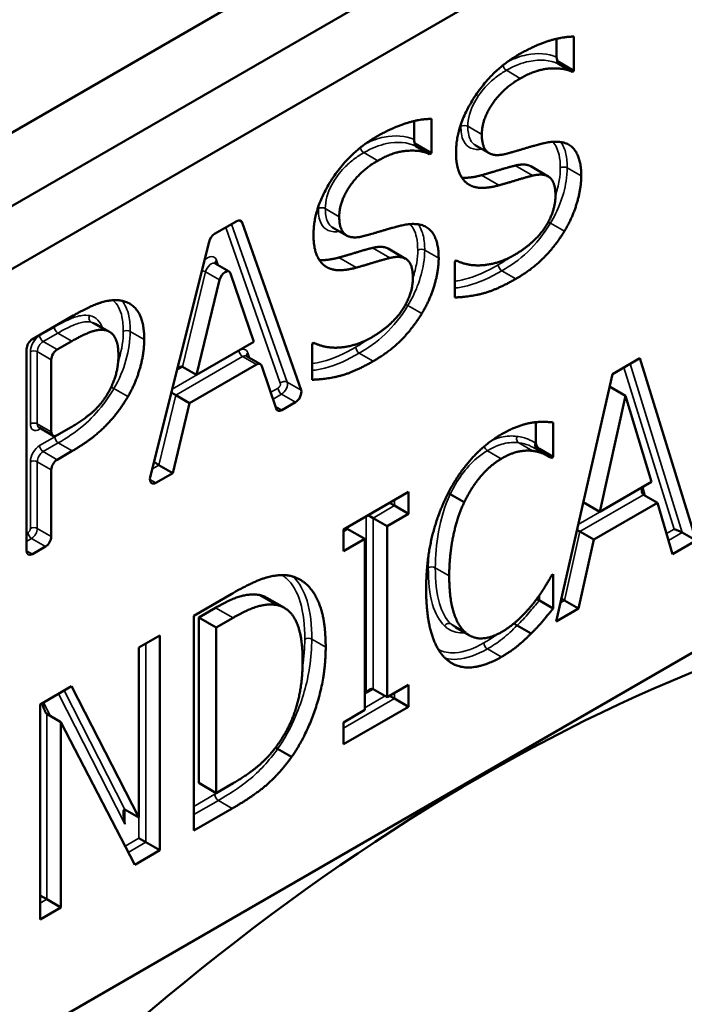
# Model space of a CAD drawing. Header units: inches. Extents: x 0 to 136, y 2 to 86.
# Tile 155 of 160: x 120.823 to 121.227, y 64.875 to 65.473. Entities that reach past the tile are written whole.
import ezdxf

# ---------------------------------------------------------------- set-up
doc = ezdxf.new("R2010")
doc.units = ezdxf.units.IN
doc.header["$LTSCALE"] = 4
doc.header["$MEASUREMENT"] = 0
doc.layers.add('Visible (ANSI)', color=7, linetype='Continuous', lineweight=50)
doc.layers.add('Visible Narrow (ANSI)', color=7, linetype='Continuous', lineweight=35)

msp = doc.modelspace()

# ---------------------------------------------------------------- linework, layer by layer
at = {"layer": 'Visible (ANSI)'}
for p, q in [((121.67834, 65.90105), (120.4851, 65.21213)), ((121.71701, 65.87872), (120.52377, 65.1898)), ((120.55691, 65.17067), (121.71701, 65.84045)), ((121.14928, 65.46141), (121.14928, 65.45028)), ((121.15988, 65.46275), (121.15988, 65.442)), ((121.15988, 65.442), (121.14978, 65.44783)), ((121.15878, 65.44136), (121.1503, 65.44626)), ((121.15988, 65.442), (121.15878, 65.44136)), ((121.06264, 65.41138), (121.06264, 65.40026)), ((121.07324, 65.41273), (121.07324, 65.39198)), ((121.07324, 65.39198), (121.06314, 65.39781)), ((121.07214, 65.39134), (121.06366, 65.39624)), ((121.1083, 65.39191), (121.09982, 65.39681)), ((121.07324, 65.39198), (121.07214, 65.39134)), ((121.14421, 65.37778), (121.1336, 65.3839)), ((121.71701, 65.36841), (120.55691, 64.69863)), ((120.94147, 65.34279), (120.95491, 65.35055)), ((120.95826, 65.3497), (120.99401, 65.24787)), ((121.02166, 65.34189), (121.01318, 65.34679)), ((120.90236, 65.19496), (120.93811, 65.33807)), ((121.05757, 65.32776), (121.04696, 65.33388)), ((121.08736, 65.32602), (121.08846, 65.32666)), ((120.95033, 65.3199), (120.94184, 65.3248)), ((121.08736, 65.30421), (121.08736, 65.32602)), ((120.94447, 65.3149), (120.9304, 65.2571)), ((120.96533, 65.27727), (120.95119, 65.31879)), ((120.8307, 65.27884), (120.85559, 65.2932)), ((120.87764, 65.28329), (120.86915, 65.28819)), ((120.82716, 65.15024), (120.82716, 65.27271)), ((120.85467, 65.27764), (120.84574, 65.27248)), ((120.9304, 65.2571), (120.96533, 65.27727)), ((121.00072, 65.276), (121.00182, 65.27664)), ((121.00072, 65.25419), (121.00072, 65.276)), ((120.96939, 65.2636), (120.9609, 65.2685)), ((121.18326, 65.25766), (121.19986, 65.26724)), ((121.19986, 65.26724), (121.23415, 65.1564)), ((120.8422, 65.26636), (120.8422, 65.22244)), ((120.9304, 65.2571), (120.92191, 65.262)), ((120.96689, 65.26335), (120.92627, 65.2399)), ((120.97893, 65.2366), (120.97025, 65.26247)), ((121.14897, 65.10723), (121.18326, 65.25766)), ((121.19124, 65.24438), (121.18151, 65.24999)), ((120.92627, 65.2399), (120.91779, 65.2448)), ((121.19124, 65.24438), (121.17565, 65.17398)), ((121.20692, 65.19203), (121.19124, 65.24438)), ((120.92627, 65.2399), (120.91601, 65.19745)), ((120.99066, 65.24055), (120.98229, 65.23572)), ((120.84324, 65.22015), (120.83475, 65.22505)), ((121.13672, 65.22839), (121.13672, 65.21584)), ((121.14732, 65.22823), (121.14732, 65.20727)), ((120.84574, 65.2204), (120.85247, 65.22429)), ((120.85494, 65.21089), (120.84574, 65.20558)), ((121.14528, 65.2072), (121.1368, 65.2121)), ((121.14732, 65.20727), (121.13884, 65.21217)), ((121.14732, 65.20727), (121.14622, 65.20664)), ((120.91601, 65.19745), (120.90752, 65.20235)), ((120.8422, 65.19945), (120.8422, 65.15892)), ((120.91601, 65.19745), (120.90571, 65.1915)), ((121.17565, 65.17398), (121.20692, 65.19203)), ((121.0197, 65.16323), (121.05931, 65.1861)), ((121.05931, 65.1861), (121.05931, 65.17276)), ((121.09314, 65.17969), (121.08465, 65.18459)), ((121.21067, 65.17937), (121.20219, 65.18427)), ((121.04775, 65.17943), (121.05082, 65.17766)), ((121.05931, 65.17276), (121.05082, 65.17766)), ((121.17565, 65.17398), (121.16552, 65.17983)), ((121.21067, 65.17937), (121.17189, 65.15698)), ((121.21984, 65.14814), (121.21067, 65.17937)), ((121.03473, 65.17191), (121.0378, 65.17014)), ((121.05931, 65.17276), (121.04629, 65.16524)), ((121.04629, 65.16524), (121.0378, 65.17014)), ((121.04629, 65.16524), (121.04629, 65.06128)), ((121.02211, 65.16353), (121.0197, 65.16214)), ((121.0197, 65.14989), (121.0197, 65.16323)), ((121.03272, 65.15741), (121.02211, 65.16353)), ((121.17189, 65.15698), (121.16341, 65.16188)), ((121.23415, 65.1564), (121.22566, 65.1613)), ((121.03272, 65.15741), (121.0197, 65.14989)), ((121.03272, 65.05345), (121.03272, 65.15741)), ((121.17189, 65.15698), (121.16263, 65.11511)), ((121.23415, 65.1564), (121.21984, 65.14814)), ((120.83866, 65.1528), (120.8307, 65.1482)), ((121.14631, 65.13533), (121.14732, 65.13592)), ((121.14732, 65.13592), (121.14732, 65.11517)), ((120.92884, 65.11077), (120.95194, 65.12411)), ((120.97954, 65.11718), (120.96893, 65.1233)), ((120.9839, 65.11552), (120.97329, 65.12164)), ((121.14732, 65.11517), (121.13884, 65.12007)), ((121.16263, 65.11511), (121.15415, 65.12001)), ((120.94207, 65.11563), (120.9318, 65.1097)), ((121.16263, 65.11511), (121.14897, 65.10723)), ((120.92884, 64.98013), (120.92884, 65.11077)), ((120.9318, 65.1097), (120.9318, 65.00912)), ((120.94241, 65.10357), (120.9318, 65.1097)), ((120.95268, 65.1095), (120.94241, 65.10357)), ((120.94241, 65.10357), (120.94241, 65.003)), ((121.09635, 65.09877), (121.08787, 65.10367)), ((121.13375, 65.09992), (121.12527, 65.10482)), ((120.89547, 65.09151), (120.90812, 65.09881)), ((120.90812, 65.09881), (120.90812, 64.96817)), ((120.89547, 64.98807), (120.89547, 65.09151)), ((120.83542, 65.05683), (120.85458, 65.0679)), ((120.85458, 65.0679), (120.89547, 64.98807)), ((121.04629, 65.06128), (121.0378, 65.06618)), ((121.04629, 65.06128), (121.05931, 65.0688)), ((121.05931, 65.0688), (121.05931, 65.05546)), ((121.04775, 65.06213), (121.05082, 65.06036)), ((121.05931, 65.05546), (121.05082, 65.06036)), ((120.83542, 64.92619), (120.83542, 65.05683)), ((121.05931, 65.05546), (121.0197, 65.03259)), ((121.0197, 65.04593), (121.03272, 65.05345)), ((120.84807, 65.04614), (120.83958, 65.05104)), ((120.8929, 64.95938), (120.84807, 65.04614)), ((120.84807, 65.04614), (120.84807, 64.9335)), ((121.0197, 65.03259), (121.0197, 65.04593)), ((120.98825, 65.02492), (120.97977, 65.02981)), ((120.94241, 65.003), (120.9318, 65.00912)), ((120.94241, 65.003), (120.95268, 65.00893)), ((120.89547, 64.98807), (120.88698, 64.99297)), ((120.95222, 64.99363), (120.92884, 64.98013)), ((120.89539, 64.97552), (120.89964, 64.97307)), ((120.90812, 64.96817), (120.8929, 64.95938)), ((120.90812, 64.96817), (120.89964, 64.97307)), ((120.83542, 64.9408), (120.83958, 64.9384)), ((120.84807, 64.9335), (120.83958, 64.9384)), ((120.84807, 64.9335), (120.83542, 64.92619))]:
    msp.add_line(p, q, dxfattribs=at)
for centre, major_axis, ratio, start_param, end_param in [((120.95491, 65.34647), (0.0025, 0.00433), 0.57735, 5.822937, 7.068583), ((120.94147, 65.3387), (-0.0025, -0.00433), 0.57735, 3.926991, 5.172637), ((120.94783, 65.31557), (0.0025, 0.00433), 0.57735, 5.815401, 8.32332), ((120.8307, 65.27475), (-0.0025, -0.00433), 0.57735, 3.926991, 5.497787), ((121.10257, 63.99209), (-0.625, -1.08253), 0.57735, 3.141593, 6.283185), ((120.84574, 65.2684), (0.0025, 0.00433), 0.57735, 0.785398, 2.356194), ((120.91899, 65.25786), (0.00304, 0.00406), 0.480046, 0.05752, 1.020805), ((120.96689, 65.25927), (0.0025, 0.00433), 0.57735, 5.811691, 7.068583), ((120.91625, 65.24636), (0.00261, -0.00195), 0.13372, 4.424543, 5.440534), ((120.99066, 65.24463), (0.0025, 0.00433), 0.57735, 3.926991, 5.822937), ((120.98229, 65.2398), (-0.0025, -0.00433), 0.57735, 5.811691, 7.068583), ((120.84574, 65.22448), (-0.0025, -0.00433), 0.57735, 5.497787, 7.068583), ((121.13884, 65.21462), (0.0015, -0.0026), 0.57735, 3.926991, 5.497787), ((120.84574, 65.20149), (0.0025, 0.00433), 0.57735, 0.785398, 2.356194), ((120.90598, 65.20391), (-0.00261, 0.00195), 0.13372, 1.164508, 2.298942), ((120.90571, 65.19559), (-0.0025, -0.00433), 0.57735, 5.172637, 7.068583), ((121.20378, 65.18764), (-0.00139, -0.00347), 0.651657, 4.618985, 6.189782), ((120.83866, 65.15688), (0.0025, 0.00433), 0.57735, 3.926991, 5.497787), ((121.16182, 65.16341), (0.00264, -0.00193), 0.121624, 4.752313, 5.444285), ((121.2228, 65.1621), (-0.00356, 0.00139), 0.123934, 3.828395, 5.399191), ((120.8307, 65.15228), (-0.0025, -0.00433), 0.57735, 5.497787, 7.068583), ((121.15256, 65.12154), (-0.00264, 0.00193), 0.121624, 1.518605, 2.302693), ((121.03568, 65.06251), (0.00212, 0.00367), 0.57735, 0, 1.570796), ((120.83746, 65.06101), (0.00244, -0.01004), 0.173898, 5.027821, 6.118712), ((120.8891, 64.98293), (-0.00244, 0.01011), 0.173048, 6.120073, 7.690869)]:
    msp.add_ellipse(centre, major_axis=major_axis, ratio=ratio, start_param=start_param, end_param=end_param, dxfattribs=at)
for points in [[(121.12623, 65.45179), (121.13577, 65.4573), (121.15264, 65.4627), (121.15988, 65.46275)], [(121.08819, 65.39245), (121.08819, 65.40833), (121.10964, 65.44221), (121.12623, 65.45179)], [(121.15878, 65.44136), (121.15337, 65.44396), (121.1365, 65.44269), (121.12724, 65.43734)], [(121.12724, 65.43734), (121.11679, 65.43131), (121.10386, 65.41252), (121.10386, 65.40331)], [(121.03959, 65.40177), (121.04913, 65.40728), (121.066, 65.41268), (121.07324, 65.41273)], [(121.00155, 65.34243), (121.00155, 65.35831), (121.023, 65.39219), (121.03959, 65.40177)], [(121.10386, 65.40331), (121.10386, 65.39505), (121.11147, 65.3896), (121.11863, 65.3915)], [(121.14182, 65.39801), (121.15346, 65.40061), (121.16428, 65.39023), (121.16428, 65.37806)], [(121.07214, 65.39134), (121.06673, 65.39394), (121.04986, 65.39267), (121.0406, 65.38732)], [(121.09552, 65.37308), (121.09204, 65.37541), (121.08819, 65.38483), (121.08819, 65.39245)], [(121.11863, 65.3915), (121.12339, 65.39277), (121.13724, 65.39695), (121.14182, 65.39801)], [(121.0406, 65.38732), (121.03015, 65.38129), (121.01722, 65.36249), (121.01722, 65.35328)], [(121.12406, 65.38434), (121.11884, 65.38302), (121.11013, 65.38032), (121.10362, 65.37846)], [(121.1336, 65.3839), (121.13026, 65.38583), (121.12406, 65.38434)], [(121.13467, 65.37822), (121.12944, 65.37689), (121.12073, 65.37419), (121.11422, 65.37234)], [(121.14861, 65.36625), (121.14861, 65.37409), (121.14191, 65.37996), (121.13467, 65.37822)], [(121.16428, 65.37806), (121.16428, 65.37033), (121.15887, 65.35238), (121.15401, 65.34439)], [(121.11422, 65.37234), (121.10836, 65.37075), (121.0991, 65.3708), (121.09552, 65.37308)], [(121.12339, 65.32989), (121.13586, 65.33709), (121.14861, 65.35641), (121.14861, 65.36625)], [(121.01722, 65.35328), (121.01722, 65.34503), (121.02483, 65.33957), (121.03198, 65.34148)], [(121.03198, 65.34148), (121.03675, 65.34275), (121.0506, 65.34693), (121.05518, 65.34799)], [(121.05518, 65.34799), (121.06682, 65.35058), (121.07764, 65.34021), (121.07764, 65.32803)], [(121.00888, 65.32306), (121.0054, 65.32539), (121.00155, 65.33481), (121.00155, 65.34243)], [(121.15401, 65.34439), (121.14861, 65.33555), (121.13485, 65.32147), (121.12449, 65.31549)], [(121.03742, 65.33432), (121.0322, 65.33299), (121.02349, 65.33029), (121.01698, 65.32844)], [(121.04696, 65.33388), (121.04361, 65.33581), (121.03742, 65.33432)], [(121.04803, 65.32819), (121.0428, 65.32687), (121.03409, 65.32417), (121.02758, 65.32232)], [(121.06196, 65.31623), (121.06196, 65.32406), (121.05527, 65.32994), (121.04803, 65.32819)], [(121.07764, 65.32803), (121.07764, 65.32031), (121.07223, 65.30236), (121.06737, 65.29437)], [(121.08846, 65.32666), (121.09589, 65.3229), (121.11468, 65.32486), (121.12339, 65.32989)], [(121.02758, 65.32232), (121.02172, 65.32073), (121.01246, 65.32078), (121.00888, 65.32306)], [(121.03675, 65.27987), (121.04922, 65.28706), (121.06196, 65.30638), (121.06196, 65.31623)], [(121.12449, 65.31549), (121.11221, 65.3084), (121.09497, 65.30437), (121.08736, 65.30421)], [(120.85559, 65.2932), (120.86567, 65.29903), (120.87979, 65.30337), (120.8852, 65.30215)], [(120.8852, 65.30215), (120.89153, 65.30083), (120.89868, 65.28961), (120.89868, 65.2787)], [(121.06737, 65.29437), (121.06196, 65.28553), (121.04821, 65.27145), (121.03785, 65.26547)], [(120.87484, 65.28431), (120.87126, 65.285), (120.86173, 65.28172), (120.85467, 65.27764)], [(120.883, 65.26912), (120.883, 65.2759), (120.87897, 65.28352), (120.87484, 65.28431)], [(120.89868, 65.2787), (120.89868, 65.27023), (120.89345, 65.25197), (120.88878, 65.24398)], [(121.00182, 65.27664), (121.00925, 65.27288), (121.02804, 65.27484), (121.03675, 65.27987)], [(121.03785, 65.26547), (121.02557, 65.25837), (121.00833, 65.25435), (121.00072, 65.25419)], [(120.88878, 65.24398), (120.88291, 65.23392), (120.86705, 65.21788), (120.85494, 65.21089)], [(121.11587, 65.22109), (121.12101, 65.22405), (121.12999, 65.22733), (121.13375, 65.22802)], [(121.13375, 65.22802), (121.13705, 65.22855), (121.14393, 65.2286), (121.14732, 65.22823)], [(121.08278, 65.18398), (121.08883, 65.19626), (121.10551, 65.2151), (121.11587, 65.22109)], [(121.13476, 65.21092), (121.13091, 65.21145), (121.12174, 65.20965), (121.11569, 65.20616)], [(121.14622, 65.20664), (121.14448, 65.20775), (121.1388, 65.21039), (121.13476, 65.21092)], [(121.11569, 65.20616), (121.10918, 65.2024), (121.09754, 65.1888), (121.09314, 65.17969)], [(121.07003, 65.12686), (121.07003, 65.14327), (121.07654, 65.17138), (121.08278, 65.18398)], [(121.09314, 65.17969), (121.08883, 65.17053), (121.08406, 65.14756), (121.08406, 65.13496)], [(120.95194, 65.12411), (120.96634, 65.13242), (120.98266, 65.13634), (120.98834, 65.13475)], [(121.08406, 65.13496), (121.08406, 65.12152), (121.0891, 65.10506), (121.0935, 65.10093)], [(121.13549, 65.11861), (121.13925, 65.12353), (121.14475, 65.13242), (121.14631, 65.13533)], [(120.98834, 65.13475), (120.99815, 65.13205), (121.00897, 65.11067), (121.00897, 65.09161)], [(120.96893, 65.1233), (120.96353, 65.12431), (120.95124, 65.12092), (120.94207, 65.11563)], [(120.97329, 65.12164), (120.97129, 65.12279), (120.96893, 65.1233)], [(121.08287, 65.08388), (121.07673, 65.08881), (121.07003, 65.11035), (121.07003, 65.12686)], [(120.97954, 65.11718), (120.97413, 65.11818), (120.96185, 65.1148), (120.95268, 65.1095)], [(120.99494, 65.08372), (120.99494, 65.09876), (120.98715, 65.11554), (120.97954, 65.11718)], [(121.11569, 65.10072), (121.12156, 65.1041), (121.13155, 65.11358), (121.13549, 65.11861)], [(121.14732, 65.11517), (121.14393, 65.1112), (121.13806, 65.1041), (121.13375, 65.09992)], [(121.0935, 65.10093), (121.09772, 65.0969), (121.10927, 65.09701), (121.11569, 65.10072)], [(121.13375, 65.09992), (121.12935, 65.09548), (121.12174, 65.08918), (121.11569, 65.08568)], [(121.00897, 65.09161), (121.00897, 65.07372), (120.99769, 65.03841), (120.98825, 65.02492)], [(120.98083, 65.03386), (120.98788, 65.04408), (120.99494, 65.06848), (120.99494, 65.08372)], [(121.11569, 65.08568), (121.1057, 65.07991), (121.08892, 65.0788), (121.08287, 65.08388)], [(120.95268, 65.00893), (120.96176, 65.01417), (120.97523, 65.02566), (120.98083, 65.03386)], [(120.98825, 65.02492), (120.98055, 65.01422), (120.9646, 65.00078), (120.95222, 64.99363)]]:
    msp.add_open_spline(points, degree=2, dxfattribs=at)
for points, degree, knots in [([(121.14928, 65.45028), (121.14928, 65.44972), (121.14937, 65.44911), (121.14962, 65.44826), (121.1497, 65.44804), (121.14978, 65.44783)], 3, [0, 0, 0, 0, 0.005166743, 0.005166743, 0.007047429, 0.007047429, 0.007047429, 0.007047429]), ([(121.14978, 65.44783), (121.1497, 65.44764), (121.14965, 65.44745), (121.14965, 65.44708), (121.14969, 65.44689), (121.14986, 65.44662), (121.14993, 65.44654), (121.1501, 65.44639), (121.15019, 65.44633), (121.1503, 65.44626)], 3, [0.008028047, 0.008028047, 0.008028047, 0.008028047, 0.011009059, 0.011009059, 0.014215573, 0.014215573, 0.015707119, 0.015707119, 0.017162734, 0.017162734, 0.017162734, 0.017162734]), ([(121.06264, 65.40026), (121.06264, 65.3997), (121.06273, 65.39908), (121.06298, 65.39824), (121.06306, 65.39802), (121.06314, 65.39781)], 3, [0, 0, 0, 0, 0.005166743, 0.005166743, 0.007047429, 0.007047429, 0.007047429, 0.007047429]), ([(121.06314, 65.39781), (121.06306, 65.39762), (121.06301, 65.39743), (121.06301, 65.39706), (121.06305, 65.39687), (121.06322, 65.3966), (121.06329, 65.39652), (121.06346, 65.39637), (121.06355, 65.3963), (121.06366, 65.39624)], 3, [0.008028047, 0.008028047, 0.008028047, 0.008028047, 0.011009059, 0.011009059, 0.014215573, 0.014215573, 0.015707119, 0.015707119, 0.017162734, 0.017162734, 0.017162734, 0.017162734]), ([(121.10362, 65.37846), (121.09775, 65.37688), (121.09242, 65.37691), (121.09175, 65.37696)], 2, [0, 0, 0, 1, 1.150557, 1.150557, 1.150557]), ([(121.01698, 65.32844), (121.01111, 65.32685), (121.00578, 65.32688), (121.00511, 65.32694)], 2, [0, 0, 0, 1, 1.150557, 1.150557, 1.150557]), ([(120.94178, 65.32485), (120.94178, 65.32485), (120.94178, 65.32485), (120.94178, 65.32485), (120.94179, 65.32484), (120.94181, 65.32482), (120.94183, 65.32481), (120.94184, 65.3248)], 3, [0.5818985, 0.5818985, 0.5818985, 0.5818985, 0.5982845, 0.5982845, 0.6918413, 0.6918413, 0.7853982, 0.7853982, 0.7853982, 0.7853982]), ([(120.87661, 65.24609), (120.87998, 65.25194), (120.883, 65.26287), (120.883, 65.26912)], 2, [0.003912, 0.003912, 0.003912, 1, 2, 2, 2]), ([(120.96084, 65.26854), (120.96084, 65.26854), (120.96084, 65.26854), (120.96084, 65.26854), (120.96085, 65.26853), (120.96087, 65.26852), (120.96089, 65.2685), (120.9609, 65.2685)], 3, [0.5818985, 0.5818985, 0.5818985, 0.5818985, 0.5968006, 0.5968006, 0.6910994, 0.6910994, 0.7853982, 0.7853982, 0.7853982, 0.7853982]), ([(120.85247, 65.22429), (120.86164, 65.22958), (120.87289, 65.23946), (120.87656, 65.246)], 2, [0, 0, 0, 1, 1.996557, 1.996557, 1.996557]), ([(120.87661, 65.24609), (120.8766, 65.24607), (120.87659, 65.24606), (120.87657, 65.24603), (120.87656, 65.24601), (120.87656, 65.246)], 3, [0, 0, 0, 0, 0.0001331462, 0.0001331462, 0.0002662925, 0.0002662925, 0.0002662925, 0.0002662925]), ([(120.83475, 65.22505), (120.83472, 65.22506), (120.8347, 65.22507), (120.83468, 65.22508), (120.83468, 65.22508), (120.83468, 65.22508)], 3, [3.9269908, 3.9269908, 3.9269908, 3.9269908, 4.0840704, 4.0840704, 4.1304904, 4.1304904, 4.1304904, 4.1304904]), ([(121.13651, 65.21573), (121.13651, 65.21572), (121.13651, 65.21571), (121.13644, 65.21548), (121.13639, 65.21525), (121.13634, 65.21477), (121.13633, 65.21453), (121.13636, 65.21388), (121.13643, 65.21347), (121.13668, 65.21274), (121.13684, 65.21242), (121.13718, 65.21198), (121.13733, 65.21183), (121.13748, 65.21171)], 3, [-0.00006022, -0.00006022, -0.00006022, -0.00006022, 0, 0, 0.00186689, 0.00186689, 0.00372129, 0.00372129, 0.00684471, 0.00684471, 0.00971839, 0.00971839, 0.01153091, 0.01153091, 0.01153091, 0.01153091]), ([(121.08341, 65.18525), (121.08352, 65.1852), (121.08362, 65.18515), (121.08406, 65.18492), (121.08438, 65.18475), (121.08465, 65.18459)], 3, [0.008084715, 0.008084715, 0.008084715, 0.008084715, 0.008975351, 0.008975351, 0.011951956, 0.011951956, 0.011951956, 0.011951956]), ([(121.13717, 65.12084), (121.13746, 65.12073), (121.13775, 65.12061), (121.13833, 65.12034), (121.1386, 65.1202), (121.13884, 65.12007)], 3, [0.008021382, 0.008021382, 0.008021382, 0.008021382, 0.010429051, 0.010429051, 0.013004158, 0.013004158, 0.013004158, 0.013004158]), ([(121.12359, 65.10621), (121.12385, 65.10593), (121.12412, 65.10566), (121.1247, 65.10519), (121.12499, 65.10498), (121.12527, 65.10482)], 3, [-0.005892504, -0.005892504, -0.005892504, -0.005892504, -0.002976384, -0.002976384, 0, 0, 0, 0]), ([(120.9785, 65.03062), (120.97862, 65.03054), (120.97875, 65.03046), (120.97918, 65.03016), (120.97949, 65.02997), (120.97977, 65.02981)], 3, [-0.004120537, -0.004120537, -0.004120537, -0.004120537, -0.002976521, -0.002976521, 0, 0, 0, 0])]:
    msp.add_open_spline(points, degree=degree, knots=knots, dxfattribs=at)
at = {"layer": 'Visible Narrow (ANSI)'}
for p, q in [((121.12724, 65.43734), (121.11876, 65.44224)), ((121.10386, 65.40331), (121.09538, 65.4082)), ((121.0406, 65.38732), (121.03212, 65.39222)), ((121.13467, 65.37822), (121.12406, 65.38434)), ((121.16428, 65.37806), (121.1558, 65.38296)), ((121.11422, 65.37234), (121.10362, 65.37846)), ((121.01722, 65.35328), (121.00874, 65.35818)), ((120.95604, 65.35099), (120.95826, 65.3497)), ((120.94818, 65.34666), (120.9814, 65.25205)), ((120.98553, 65.25277), (120.95182, 65.34877)), ((121.15401, 65.34439), (121.14553, 65.34929)), ((121.04803, 65.32819), (121.03742, 65.33432)), ((121.07764, 65.32803), (121.06916, 65.33293)), ((120.94364, 65.32376), (120.9426, 65.32684)), ((121.02758, 65.32232), (121.01698, 65.32844)), ((120.92191, 65.262), (120.93598, 65.3198)), ((120.93598, 65.3198), (120.94447, 65.3149)), ((121.12449, 65.31549), (121.11601, 65.32039)), ((121.06737, 65.29437), (121.05889, 65.29927)), ((120.84406, 65.28622), (120.83513, 65.28106)), ((120.87484, 65.28431), (120.86635, 65.28921)), ((120.83725, 65.27738), (120.84618, 65.28254)), ((120.85467, 65.27764), (120.84618, 65.28254)), ((120.89868, 65.2787), (120.89019, 65.2836)), ((120.84574, 65.27248), (120.83725, 65.27738)), ((120.82947, 65.27126), (120.82947, 65.22734)), ((120.83371, 65.22734), (120.83371, 65.27126)), ((120.83371, 65.27126), (120.8422, 65.26636)), ((120.95628, 65.27192), (120.91574, 65.24852)), ((120.91779, 65.2448), (120.9584, 65.26825)), ((120.9584, 65.26825), (120.96689, 65.26335)), ((120.96268, 65.26747), (120.96166, 65.27051)), ((121.03785, 65.26547), (121.02937, 65.27037)), ((120.91864, 65.26011), (120.92191, 65.262)), ((121.19025, 65.2617), (121.22068, 65.16332)), ((121.22566, 65.1613), (121.19394, 65.26383)), ((120.88878, 65.24398), (120.88029, 65.24888)), ((120.98006, 65.24913), (120.97559, 65.24655)), ((120.99401, 65.24787), (120.98553, 65.25277)), ((120.90752, 65.20235), (120.91779, 65.2448)), ((120.97697, 65.24244), (120.98218, 65.24545)), ((120.98218, 65.24545), (120.99066, 65.24055)), ((120.98229, 65.23572), (120.97849, 65.23792)), ((120.8422, 65.22244), (120.83371, 65.22734)), ((120.83513, 65.22407), (120.83579, 65.22445)), ((120.84434, 65.21947), (120.83513, 65.21415)), ((120.83725, 65.21048), (120.84646, 65.21579)), ((120.85494, 65.21089), (120.84646, 65.21579)), ((121.13476, 65.21092), (121.12628, 65.21582)), ((121.13672, 65.21584), (121.13651, 65.21573)), ((120.84574, 65.20558), (120.83725, 65.21048)), ((121.11569, 65.20616), (121.10721, 65.21106)), ((121.13776, 65.21155), (121.13884, 65.21217)), ((120.82947, 65.20435), (120.82947, 65.16382)), ((120.83371, 65.16382), (120.83371, 65.20435)), ((120.83371, 65.20435), (120.8422, 65.19945)), ((120.90365, 65.20011), (120.90752, 65.20235)), ((120.90571, 65.1915), (120.90217, 65.19354)), ((121.20166, 65.18887), (121.16242, 65.16621)), ((121.20318, 65.1837), (121.20166, 65.18887)), ((121.16341, 65.16188), (121.20219, 65.18427)), ((121.0378, 65.17014), (121.05082, 65.17766)), ((121.05082, 65.17766), (121.05082, 65.1812)), ((121.03356, 65.17123), (121.03356, 65.06373)), ((121.0378, 65.06618), (121.0378, 65.17014)), ((120.82806, 65.16137), (120.82716, 65.16085)), ((120.8422, 65.15892), (120.83371, 65.16382)), ((121.15415, 65.12001), (121.16341, 65.16188)), ((121.22068, 65.16332), (121.21615, 65.16071)), ((121.21738, 65.15652), (121.22566, 65.1613)), ((120.82716, 65.15595), (120.83018, 65.15769)), ((120.83018, 65.15769), (120.83866, 65.1528)), ((120.8307, 65.1482), (120.82716, 65.15024)), ((121.08406, 65.13496), (121.07558, 65.13986)), ((121.13884, 65.12007), (121.13884, 65.12317)), ((121.15154, 65.11851), (121.15415, 65.12001)), ((120.95268, 65.1095), (120.94207, 65.11563)), ((121.0935, 65.10093), (121.08502, 65.10583)), ((120.89964, 64.97307), (120.89964, 65.09391)), ((121.00897, 65.09161), (121.00049, 65.09651)), ((121.11569, 65.08568), (121.10721, 65.09058)), ((120.84648, 65.06322), (120.88698, 64.98416)), ((120.88698, 64.99297), (120.84997, 65.06523)), ((121.03356, 65.06373), (121.0378, 65.06618)), ((121.05082, 65.06036), (121.05082, 65.0639)), ((120.84178, 65.04977), (120.83751, 65.05804)), ((121.0197, 65.04239), (121.05082, 65.06036)), ((121.04511, 65.06196), (121.03272, 65.0548)), ((120.83958, 64.9384), (120.83958, 65.05104)), ((120.94161, 65.0022), (120.92884, 64.99483)), ((120.92884, 64.98993), (120.94373, 64.99853)), ((120.95222, 64.99363), (120.94373, 64.99853)), ((120.88698, 64.98416), (120.88698, 64.99297)), ((120.89539, 64.98812), (120.89539, 64.97552)), ((120.89539, 64.97552), (120.88705, 64.9707)), ((120.889, 64.96693), (120.89964, 64.97307)), ((120.83542, 64.93599), (120.83958, 64.9384))]:
    msp.add_line(p, q, dxfattribs=at)
for centre, major_axis, ratio, start_param, end_param in [((121.11876, 65.44469), (0.0015, -0.0026), 0.57735, 4.167728, 5.497787), ((121.09326, 65.40698), (0.003, 0), 0.57735, 0.785398, 2.356194), ((121.03212, 65.39467), (0.0015, -0.0026), 0.57735, 4.167728, 5.497787), ((121.15368, 65.38173), (0.003, 0), 0.57735, 0.785398, 2.356194), ((121.00662, 65.35696), (0.003, 0), 0.57735, 0.785398, 2.356194), ((121.06704, 65.33171), (0.003, 0), 0.57735, 0.785398, 2.356194), ((120.93722, 65.3217), (0.004, 0.00693), 0.57735, 5.815401, 7.420029), ((120.94472, 65.32561), (-0.00284, -0.00097), 0.72878, 5.280056, 6.206178), ((120.93397, 65.3194), (0.00291, -0.00071), 0.369298, 0.900438, 1.736755), ((120.93934, 65.32047), (0.0025, 0.00433), 0.57735, 0, 2.040135), ((121.11601, 65.32284), (0.0015, -0.0026), 0.57735, 3.926991, 5.497787), ((120.86753, 65.29193), (-0.00057, -0.00295), 0.800641, 4.441839, 6.012636), ((120.84618, 65.28499), (0.0015, -0.0026), 0.57735, 3.926991, 5.497787), ((120.83513, 65.27453), (-0.004, -0.00693), 0.57735, 3.926991, 5.497787), ((120.83725, 65.27983), (0.0015, -0.0026), 0.57735, 3.926991, 5.497787), ((120.88807, 65.28238), (0.003, 0), 0.57735, 0.785398, 2.356194), ((120.83725, 65.2733), (0.0025, 0.00433), 0.57735, 0.785398, 2.356194), ((120.95628, 65.26539), (0.004, 0.00693), 0.57735, 5.811691, 7.068583), ((121.02937, 65.27282), (0.0015, -0.0026), 0.57735, 3.926991, 5.497787), ((120.83159, 65.27003), (0.003, 0), 0.57735, 0.785398, 2.356194), ((120.9584, 65.2707), (0.0015, -0.0026), 0.57735, 3.926991, 5.497787), ((120.9584, 65.26417), (0.0025, 0.00433), 0.57735, 0, 0.785398), ((120.96378, 65.26929), (-0.00284, -0.00095), 0.727409, 5.283375, 6.203713), ((120.8788, 65.24977), (0.00259, -0.00151), 0.008084, 4.640213, 5.327892), ((120.98006, 65.25076), (-0.001, -0.00173), 0.57735, 0.785398, 2.681345), ((120.98218, 65.2479), (0.0015, -0.0026), 0.57735, 3.926991, 5.497787), ((120.98352, 65.25083), (0.00283, 0.00099), 0.731534, 0.560862, 2.131659), ((120.98218, 65.24953), (0.0025, 0.00433), 0.57735, 3.926991, 5.822937), ((120.83159, 65.22611), (-0.003, 0), 0.57735, 3.926991, 5.497787), ((120.83513, 65.2306), (-0.004, -0.00693), 0.57735, 5.497787, 7.068583), ((120.83725, 65.22938), (-0.0025, -0.00433), 0.57735, 5.497787, 6.283185), ((120.83725, 65.22285), (-0.0015, 0.0026), 0.57735, 0.470579, 0.785398), ((120.84646, 65.21824), (-0.0015, 0.0026), 0.57735, 0.785398, 2.356194), ((120.83513, 65.20762), (-0.004, -0.00693), 0.57735, 3.926991, 5.497787), ((120.83725, 65.21293), (0.0015, -0.0026), 0.57735, 3.926991, 5.497787), ((121.10721, 65.21351), (0.0015, -0.0026), 0.57735, 4.349315, 5.497787), ((120.83725, 65.20639), (0.0025, 0.00433), 0.57735, 0.785398, 2.356194), ((120.83159, 65.20313), (0.003, 0), 0.57735, 0.785398, 2.356194), ((120.82806, 65.163), (-0.001, -0.00173), 0.57735, 0.785398, 2.356194), ((120.83018, 65.16014), (0.0015, -0.0026), 0.57735, 3.926991, 5.497787), ((120.83159, 65.16259), (0.003, 0), 0.57735, 0.785398, 2.356194), ((120.83018, 65.16178), (0.0025, 0.00433), 0.57735, 3.926991, 5.497787), ((121.07345, 65.13864), (0.003, 0), 0.57735, 0.785398, 2.356194), ((120.99837, 65.09529), (0.003, 0), 0.57735, 0.785398, 2.356194), ((121.10721, 65.09303), (0.0015, -0.0026), 0.57735, 3.926991, 5.497787), ((120.94373, 65.00098), (0.0015, -0.0026), 0.57735, 3.926991, 5.497787), ((121.66825, 63.66549), (0.625, 1.08253), 0.57735, 0, 3.141593)]:
    msp.add_ellipse(centre, major_axis=major_axis, ratio=ratio, start_param=start_param, end_param=end_param, dxfattribs=at)
for points, knots in [([(121.14928, 65.45028), (121.14409, 65.45264), (121.13781, 65.45294), (121.12747, 65.45091), (121.12358, 65.44952), (121.1197, 65.44757)], [-0.1275818, -0.1275818, -0.1275818, -0.1275818, -0.0526793, -0.0526793, -0.0109771, -0.0109771, -0.0109771, -0.0109771]), ([(121.11876, 65.44224), (121.12343, 65.44494), (121.12817, 65.44682), (121.1391, 65.44897), (121.14535, 65.44864), (121.1503, 65.44626)], [0, 0, 0, 0, 0.0526793, 0.0526793, 0.12919, 0.12919, 0.12919, 0.12919]), ([(121.09538, 65.4082), (121.09538, 65.41276), (121.09672, 65.4179), (121.10138, 65.42651), (121.10408, 65.4301), (121.10882, 65.43501), (121.11076, 65.43673), (121.11473, 65.43976), (121.11675, 65.44108), (121.11876, 65.44224)], [0, 0, 0, 0, 0.0471033, 0.0471033, 0.0837339, 0.0837339, 0.1068683, 0.1068683, 0.1295221, 0.1295221, 0.1295221, 0.1295221]), ([(121.09114, 65.4082), (121.09114, 65.40663), (121.09123, 65.4051), (121.09172, 65.40196), (121.09217, 65.40041), (121.09382, 65.39714), (121.09532, 65.39576), (121.09919, 65.39408), (121.10164, 65.39393), (121.10421, 65.39428)], [-0.09956028, -0.09956028, -0.09956028, -0.09956028, -0.08489732, -0.08489732, -0.06750063, -0.06750063, -0.04185291, -0.04185291, -0.01227004, -0.01227004, -0.01227004, -0.01227004]), ([(121.09982, 65.39681), (121.0986, 65.39753), (121.0976, 65.39858), (121.09631, 65.40114), (121.09591, 65.40251), (121.09547, 65.40534), (121.09538, 65.40675), (121.09538, 65.4082)], [0.04636074, 0.04636074, 0.04636074, 0.04636074, 0.06750063, 0.06750063, 0.08489732, 0.08489732, 0.09956028, 0.09956028, 0.09956028, 0.09956028]), ([(121.03212, 65.39222), (121.03679, 65.39492), (121.04153, 65.3968), (121.05245, 65.39895), (121.05871, 65.39861), (121.06366, 65.39624)], [0, 0, 0, 0, 0.0526793, 0.0526793, 0.12919, 0.12919, 0.12919, 0.12919]), ([(121.06264, 65.40026), (121.05745, 65.40261), (121.05117, 65.40292), (121.04083, 65.40089), (121.03694, 65.39949), (121.03306, 65.39755)], [-0.1275818, -0.1275818, -0.1275818, -0.1275818, -0.0526793, -0.0526793, -0.0109771, -0.0109771, -0.0109771, -0.0109771]), ([(121.14687, 65.3988), (121.14876, 65.39686), (121.15007, 65.3941), (121.15133, 65.38844), (121.15156, 65.38574), (121.15156, 65.38296)], [-0.0607082, -0.0607082, -0.0607082, -0.0607082, -0.02596727, -0.02596727, 0, 0, 0, 0]), ([(121.1558, 65.38296), (121.1558, 65.38589), (121.15556, 65.38877), (121.15435, 65.39419), (121.1533, 65.3967), (121.15183, 65.39868)], [0, 0, 0, 0, 0.02596727, 0.02596727, 0.05403039, 0.05403039, 0.05403039, 0.05403039]), ([(121.00874, 65.35818), (121.00874, 65.36274), (121.01008, 65.36788), (121.01474, 65.37649), (121.01744, 65.38008), (121.02218, 65.38499), (121.02412, 65.38671), (121.02809, 65.38974), (121.03011, 65.39106), (121.03212, 65.39222)], [0, 0, 0, 0, 0.0471033, 0.0471033, 0.0837339, 0.0837339, 0.1068683, 0.1068683, 0.1295221, 0.1295221, 0.1295221, 0.1295221]), ([(121.14553, 65.34929), (121.1478, 65.35302), (121.14976, 65.35702), (121.1531, 65.3657), (121.15437, 65.3703), (121.15557, 65.37763), (121.1558, 65.38037), (121.1558, 65.38296)], [0, 0, 0, 0, 0.03099975, 0.03099975, 0.06708177, 0.06708177, 0.08963303, 0.08963303, 0.08963303, 0.08963303]), ([(121.15156, 65.38296), (121.15156, 65.38054), (121.15134, 65.37798), (121.1504, 65.37227), (121.14964, 65.36914), (121.14861, 65.36598)], [-0.08963303, -0.08963303, -0.08963303, -0.08963303, -0.06708177, -0.06708177, -0.04086358, -0.04086358, -0.04086358, -0.04086358]), ([(121.0045, 65.35818), (121.0045, 65.35661), (121.00459, 65.35508), (121.00508, 65.35194), (121.00553, 65.35039), (121.00718, 65.34712), (121.00868, 65.34573), (121.01255, 65.34406), (121.015, 65.34391), (121.01757, 65.34425)], [-0.09956028, -0.09956028, -0.09956028, -0.09956028, -0.08489732, -0.08489732, -0.06750063, -0.06750063, -0.04185291, -0.04185291, -0.01227004, -0.01227004, -0.01227004, -0.01227004]), ([(121.01318, 65.34679), (121.01196, 65.34751), (121.01096, 65.34856), (121.00967, 65.35112), (121.00927, 65.35249), (121.00883, 65.35532), (121.00874, 65.35673), (121.00874, 65.35818)], [0.04636074, 0.04636074, 0.04636074, 0.04636074, 0.06750063, 0.06750063, 0.08489732, 0.08489732, 0.09956028, 0.09956028, 0.09956028, 0.09956028]), ([(121.06023, 65.34878), (121.06212, 65.34684), (121.06343, 65.34408), (121.06469, 65.33842), (121.06491, 65.33572), (121.06491, 65.33293)], [-0.0607082, -0.0607082, -0.0607082, -0.0607082, -0.02596727, -0.02596727, 0, 0, 0, 0]), ([(121.06916, 65.33293), (121.06916, 65.33587), (121.06892, 65.33874), (121.06771, 65.34417), (121.06666, 65.34667), (121.06519, 65.34866)], [0, 0, 0, 0, 0.02596727, 0.02596727, 0.05403039, 0.05403039, 0.05403039, 0.05403039]), ([(121.11601, 65.32039), (121.1212, 65.32339), (121.12659, 65.327), (121.13687, 65.33682), (121.14159, 65.34286), (121.14553, 65.34929)], [0, 0, 0, 0, 0.0544721, 0.0544721, 0.1089441, 0.1089441, 0.1089441, 0.1089441]), ([(121.14553, 65.34929), (121.14525, 65.34945), (121.14494, 65.34963), (121.14448, 65.34991), (121.14436, 65.34998), (121.14423, 65.35006)], [0, 0, 0, 0, 0.25, 0.25, 0.3450291, 0.3450291, 0.3450291, 0.3450291]), ([(121.05889, 65.29927), (121.06116, 65.303), (121.06312, 65.307), (121.06646, 65.31568), (121.06773, 65.32028), (121.06893, 65.32761), (121.06916, 65.33035), (121.06916, 65.33293)], [0, 0, 0, 0, 0.03099975, 0.03099975, 0.06708177, 0.06708177, 0.08963303, 0.08963303, 0.08963303, 0.08963303]), ([(121.06491, 65.33293), (121.06491, 65.33052), (121.0647, 65.32795), (121.06376, 65.32225), (121.06299, 65.31911), (121.06197, 65.31596)], [-0.08963303, -0.08963303, -0.08963303, -0.08963303, -0.06708177, -0.06708177, -0.04086358, -0.04086358, -0.04086358, -0.04086358]), ([(121.11389, 65.32406), (121.10707, 65.32013), (121.10012, 65.31673), (121.09359, 65.31521), (121.0915, 65.31472), (121.08942, 65.31431), (121.08736, 65.31398)], [-0.13468666, -0.13468666, -0.13468666, -0.13468666, -0.0612318, -0.0612318, -0.0612318, -0.0377039, -0.0377039, -0.0377039, -0.0377039]), ([(121.08736, 65.30982), (121.08991, 65.31018), (121.0925, 65.31068), (121.0951, 65.31128), (121.10195, 65.31288), (121.10907, 65.31638), (121.11601, 65.32039)], [0.0324557, 0.0324557, 0.0324557, 0.0324557, 0.0612318, 0.0612318, 0.0612318, 0.1346867, 0.1346867, 0.1346867, 0.1346867]), ([(120.87967, 65.30254), (120.88236, 65.30025), (120.88426, 65.29676), (120.88572, 65.2897), (120.88595, 65.28669), (120.88595, 65.2836)], [-0.07489937, -0.07489937, -0.07489937, -0.07489937, -0.02881648, -0.02881648, 0, 0, 0, 0]), ([(120.89019, 65.2836), (120.89019, 65.28682), (120.88996, 65.29), (120.88859, 65.29661), (120.88712, 65.29978), (120.88508, 65.30217)], [0, 0, 0, 0, 0.02881648, 0.02881648, 0.06566147, 0.06566147, 0.06566147, 0.06566147]), ([(121.02937, 65.27037), (121.03456, 65.27336), (121.03994, 65.27698), (121.05023, 65.2868), (121.05495, 65.29283), (121.05889, 65.29927)], [0, 0, 0, 0, 0.0544721, 0.0544721, 0.1089441, 0.1089441, 0.1089441, 0.1089441]), ([(121.05889, 65.29927), (121.05861, 65.29943), (121.0583, 65.29961), (121.05784, 65.29988), (121.05772, 65.29996), (121.05759, 65.30004)], [0, 0, 0, 0, 0.25, 0.25, 0.3450291, 0.3450291, 0.3450291, 0.3450291]), ([(120.86541, 65.29315), (120.86405, 65.29342), (120.86257, 65.29344), (120.85858, 65.29296), (120.856, 65.29211), (120.85031, 65.28968), (120.84717, 65.28801), (120.84406, 65.28622)], [-0.07939937, -0.07939937, -0.07939937, -0.07939937, -0.0617527, -0.0617527, -0.03351801, -0.03351801, 0, 0, 0, 0]), ([(120.87321, 65.28585), (120.87259, 65.28765), (120.87172, 65.2892), (120.86919, 65.29186), (120.86741, 65.29277), (120.86541, 65.29315)], [-0.04694906, -0.04694906, -0.04694906, -0.04694906, -0.02584593, -0.02584593, 0, 0, 0, 0]), ([(120.84618, 65.28254), (120.84923, 65.2843), (120.85229, 65.28592), (120.85774, 65.28825), (120.86013, 65.28903), (120.86378, 65.28947), (120.86512, 65.28945), (120.86635, 65.28921)], [0, 0, 0, 0, 0.03351801, 0.03351801, 0.0617527, 0.0617527, 0.07939937, 0.07939937, 0.07939937, 0.07939937]), ([(120.88029, 65.24888), (120.8835, 65.25437), (120.88595, 65.2603), (120.88758, 65.266), (120.88932, 65.27208), (120.89019, 65.27817), (120.89019, 65.2836)], [0, 0, 0, 0, 0.04504313, 0.04504313, 0.04504313, 0.0931194, 0.0931194, 0.0931194, 0.0931194]), ([(120.88595, 65.2836), (120.88595, 65.27845), (120.88513, 65.27272), (120.88348, 65.26699), (120.88327, 65.26624), (120.88304, 65.2655), (120.8828, 65.26475)], [-0.0931194, -0.0931194, -0.0931194, -0.0931194, -0.04504313, -0.04504313, -0.04504313, -0.03880711, -0.03880711, -0.03880711, -0.03880711]), ([(121.02725, 65.27404), (121.02043, 65.27011), (121.01348, 65.26671), (121.00695, 65.26518), (121.00485, 65.2647), (121.00278, 65.26428), (121.00072, 65.26396)], [-0.13468666, -0.13468666, -0.13468666, -0.13468666, -0.0612318, -0.0612318, -0.0612318, -0.0377039, -0.0377039, -0.0377039, -0.0377039]), ([(121.00072, 65.2598), (121.00327, 65.26016), (121.00586, 65.26065), (121.00846, 65.26126), (121.01531, 65.26286), (121.02243, 65.26636), (121.02937, 65.27037)], [0.0324557, 0.0324557, 0.0324557, 0.0324557, 0.0612318, 0.0612318, 0.0612318, 0.1346867, 0.1346867, 0.1346867, 0.1346867]), ([(120.84646, 65.21579), (120.85151, 65.21871), (120.85672, 65.22213), (120.86601, 65.23004), (120.87011, 65.23437), (120.87617, 65.24229), (120.87835, 65.24554), (120.88029, 65.24888)], [0, 0, 0, 0, 0.0532423, 0.0532423, 0.0977398, 0.0977398, 0.1255507, 0.1255507, 0.1255507, 0.1255507]), ([(121.12527, 65.21977), (121.12226, 65.22019), (121.119, 65.22001), (121.11374, 65.21878), (121.11181, 65.21808), (121.10986, 65.21721)], [-0.07615713, -0.07615713, -0.07615713, -0.07615713, -0.03808604, -0.03808604, -0.01711455, -0.01711455, -0.01711455, -0.01711455]), ([(121.12628, 65.21582), (121.126, 65.21598), (121.12575, 65.21621), (121.12535, 65.21678), (121.12519, 65.21712), (121.12501, 65.21785), (121.12497, 65.21825), (121.12503, 65.21903), (121.12512, 65.21942), (121.12527, 65.21977)], [0, 0, 0, 0, 0.25, 0.25, 0.5, 0.5, 0.75, 0.75, 1, 1, 1, 1]), ([(121.13651, 65.21573), (121.13597, 65.21605), (121.13541, 65.21636), (121.13406, 65.21707), (121.13326, 65.21746), (121.13245, 65.21783), (121.13135, 65.21835), (121.13018, 65.21875), (121.12778, 65.21938), (121.12653, 65.21961), (121.12527, 65.21977)], [-0.05213987, -0.05213987, -0.05213987, -0.05213987, -0.04373601, -0.04373601, -0.03203159, -0.03203159, -0.03203159, -0.0160158, -0.0160158, -0.00001494, -0.00001494, -0.00001494, -0.00001494]), ([(121.10721, 65.21106), (121.11059, 65.21301), (121.11399, 65.21456), (121.12026, 65.21603), (121.12344, 65.21621), (121.12628, 65.21582)], [0, 0, 0, 0, 0.03808604, 0.03808604, 0.07617207, 0.07617207, 0.07617207, 0.07617207]), ([(121.12628, 65.21582), (121.1275, 65.21566), (121.1287, 65.21544), (121.13101, 65.21483), (121.13211, 65.21445), (121.13315, 65.21397), (121.13395, 65.2136), (121.13473, 65.21322), (121.13594, 65.21258), (121.13637, 65.21235), (121.1368, 65.2121)], [0, 0, 0, 0, 0.0160158, 0.0160158, 0.03203159, 0.03203159, 0.03203159, 0.04373601, 0.04373601, 0.05041247, 0.05041247, 0.05041247, 0.05041247]), ([(121.08465, 65.18459), (121.08663, 65.18869), (121.08894, 65.19265), (121.09439, 65.20019), (121.09753, 65.20368), (121.10293, 65.20831), (121.10508, 65.20983), (121.10721, 65.21106)], [0, 0, 0, 0, 0.036827, 0.036827, 0.0762842, 0.0762842, 0.1009449, 0.1009449, 0.1009449, 0.1009449]), ([(121.07558, 65.13986), (121.07558, 65.14687), (121.07613, 65.15423), (121.07893, 65.1693), (121.08118, 65.17722), (121.08465, 65.18459)], [0, 0, 0, 0, 0.0667451, 0.0667451, 0.1334901, 0.1334901, 0.1334901, 0.1334901]), ([(120.98248, 65.13546), (120.98335, 65.13489), (120.98417, 65.13425), (120.98886, 65.13003), (120.9917, 65.12504), (120.9955, 65.11243), (120.99624, 65.10464), (120.99624, 65.09651)], [-0.1572105, -0.1572105, -0.1572105, -0.1572105, -0.143649, -0.143649, -0.075915, -0.075915, 0, 0, 0, 0]), ([(121.07133, 65.13986), (121.07133, 65.13185), (121.07195, 65.12405), (121.07394, 65.11753), (121.07553, 65.11236), (121.07787, 65.10773), (121.08121, 65.1046)], [-0.1340981, -0.1340981, -0.1340981, -0.1340981, -0.0593542, -0.0593542, -0.0593542, -0.0000189, -0.0000189, -0.0000189, -0.0000189]), ([(121.08502, 65.10583), (121.08188, 65.10878), (121.07963, 65.11319), (121.0781, 65.11819), (121.07619, 65.12442), (121.07558, 65.13201), (121.07558, 65.13986)], [0, 0, 0, 0, 0.0593542, 0.0593542, 0.0593542, 0.1340981, 0.1340981, 0.1340981, 0.1340981]), ([(121.00049, 65.09651), (121.00049, 65.10482), (120.99973, 65.11282), (120.99582, 65.12578), (120.99296, 65.1309), (120.989, 65.13456)], [0, 0, 0, 0, 0.075915, 0.075915, 0.1422247, 0.1422247, 0.1422247, 0.1422247]), ([(121.12527, 65.10482), (121.12649, 65.106), (121.12771, 65.10723), (121.13012, 65.10979), (121.13133, 65.11112), (121.13251, 65.11255), (121.13356, 65.11381), (121.13461, 65.11507), (121.13671, 65.11757), (121.13777, 65.11882), (121.13884, 65.12007)], [0, 0, 0, 0, 0.01347437, 0.01347437, 0.02694873, 0.02694873, 0.02694873, 0.03990179, 0.03990179, 0.05285485, 0.05285485, 0.05285485, 0.05285485]), ([(121.08502, 65.10583), (121.08474, 65.10599), (121.08442, 65.10608), (121.08374, 65.10613), (121.08338, 65.10609), (121.08267, 65.10586), (121.08233, 65.10568), (121.0817, 65.10521), (121.08143, 65.10492), (121.08121, 65.1046)], [0, 0, 0, 0, 0.25, 0.25, 0.5, 0.5, 0.75, 0.75, 1, 1, 1, 1]), ([(121.08787, 65.10368), (121.08759, 65.10384), (121.08731, 65.10401), (121.08633, 65.10467), (121.08566, 65.10522), (121.08502, 65.10583)], [0.08256828, 0.08256828, 0.08256828, 0.08256828, 0.08715136, 0.08715136, 0.09926673, 0.09926673, 0.09926673, 0.09926673]), ([(121.08121, 65.1046), (121.08188, 65.10395), (121.0826, 65.10337), (121.08618, 65.10096), (121.08967, 65.10011), (121.0935, 65.10042)], [-0.09924784, -0.09924784, -0.09924784, -0.09924784, -0.08715136, -0.08715136, -0.0424388, -0.0424388, -0.0424388, -0.0424388]), ([(121.10721, 65.09058), (121.11023, 65.09233), (121.11329, 65.09421), (121.11958, 65.09922), (121.12243, 65.10195), (121.12527, 65.10482)], [0, 0, 0, 0, 0.03179286, 0.03179286, 0.06358573, 0.06358573, 0.06358573, 0.06358573]), ([(120.97977, 65.02981), (120.98411, 65.03602), (120.98778, 65.04284), (120.99493, 65.05973), (120.9977, 65.06971), (121.00009, 65.08526), (121.00049, 65.09105), (121.00049, 65.09651)], [0, 0, 0, 0, 0.0551851, 0.0551851, 0.1347048, 0.1347048, 0.1844046, 0.1844046, 0.1844046, 0.1844046]), ([(120.99624, 65.09651), (120.99624, 65.09118), (120.99585, 65.08556), (120.99493, 65.07954), (120.9949, 65.07931), (120.99486, 65.07909)], [-0.18440465, -0.18440465, -0.18440465, -0.18440465, -0.13470484, -0.13470484, -0.13275429, -0.13275429, -0.13275429, -0.13275429]), ([(121.10508, 65.09426), (121.09912, 65.09081), (121.09303, 65.08858), (121.08756, 65.08822), (121.08389, 65.08797), (121.0805, 65.08866), (121.07755, 65.09012)], [-0.1264776, -0.1264776, -0.1264776, -0.1264776, -0.0621981, -0.0621981, -0.0621981, -0.0190724, -0.0190724, -0.0190724, -0.0190724]), ([(121.08171, 65.08494), (121.08393, 65.08434), (121.08632, 65.08409), (121.08882, 65.08426), (121.09458, 65.08464), (121.101, 65.087), (121.10721, 65.09058)], [0.03435782, 0.03435782, 0.03435782, 0.03435782, 0.06219814, 0.06219814, 0.06219814, 0.12647761, 0.12647761, 0.12647761, 0.12647761]), ([(120.94373, 64.99853), (120.94989, 65.00208), (120.95612, 65.00598), (120.96851, 65.01591), (120.97461, 65.02265), (120.97977, 65.02981)], [0, 0, 0, 0, 0.0654486, 0.0654486, 0.1308973, 0.1308973, 0.1308973, 0.1308973])]:
    msp.add_open_spline(points, degree=3, knots=knots, dxfattribs=at)
for points in [[(121.09117, 65.40948), (121.09115, 65.40905), (121.09114, 65.40862), (121.09114, 65.4082)], [(121.00453, 65.35946), (121.00451, 65.35903), (121.0045, 65.3586), (121.0045, 65.35818)], [(121.12097, 65.32856), (121.11861, 65.3269), (121.11623, 65.32542), (121.11389, 65.32406)], [(120.86635, 65.28921), (120.86736, 65.28902), (120.8683, 65.28868), (120.86915, 65.28819)], [(121.03433, 65.27854), (121.03197, 65.27688), (121.02959, 65.2754), (121.02725, 65.27404)], [(120.84874, 65.22213), (120.84726, 65.22119), (120.8458, 65.22031), (120.84434, 65.21947)], [(121.07163, 65.14868), (121.07142, 65.14568), (121.07133, 65.14274), (121.07133, 65.13986)], [(121.11267, 65.09915), (121.11017, 65.09728), (121.10761, 65.09572), (121.10508, 65.09426)], [(120.9507, 65.00777), (120.94768, 65.00578), (120.94464, 65.00395), (120.94161, 65.0022)]]:
    msp.add_open_spline(points, degree=3, dxfattribs=at)

doc.saveas('drawing.dxf')
